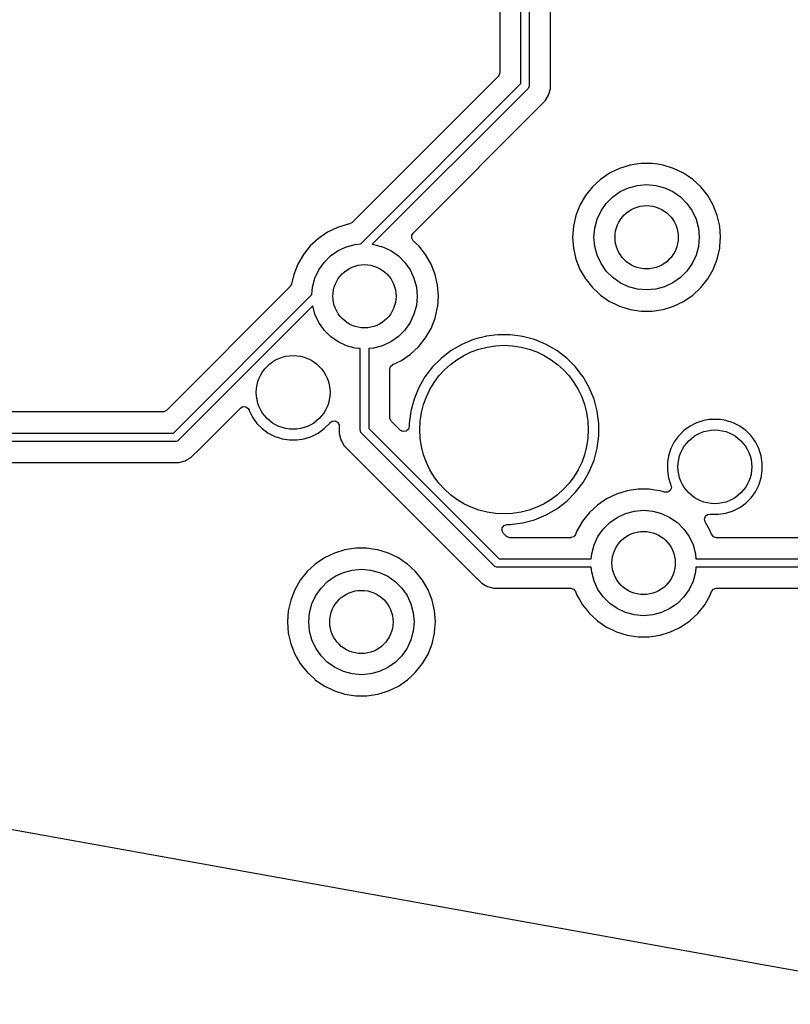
# Model space of a CAD drawing. Extents: x 98 to 223, y -135 to -41.
# Tile 11 of 23: x 175 to 193, y -131 to -108. Entities that reach past the tile are written whole.
import ezdxf

# ---------------------------------------------------------------- set-up
doc = ezdxf.new("R2010")
doc.units = 0
doc.layers.add('BLACK', color=7, linetype='CONTINUOUS')

msp = doc.modelspace()

# ---------------------------------------------------------------- linework, layer by layer
at = {"layer": 'BLACK', "linetype": 'CONTINUOUS'}
for p, q in [((186.9075, -109.575453), (186.9075, -99.348751)), ((187.1075, -99.348751), (187.1075, -109.616875)), ((186.407, -99.839136), (186.407, -109.316777)), ((187.608, -109.260321), (187.608, -106.979963)), ((187.608, -109.530204), (187.608, -109.260321)), ((186.370681, -109.404458), (182.908918, -112.86622)), ((186.387315, -109.383816), (186.370681, -109.404458)), ((186.407, -109.316777), (186.387315, -109.383816)), ((183.126789, -113.356164), (186.9075, -109.575453)), ((187.078211, -109.687585), (183.382143, -113.383653)), ((187.090648, -109.672432), (187.078211, -109.687585)), ((187.105579, -109.636384), (187.090648, -109.672432)), ((187.1075, -109.616875), (187.105579, -109.636384)), ((187.567077, -109.848659), (187.608001, -109.695932)), ((187.608001, -109.530222), (187.608, -109.530204)), ((187.608001, -109.537817), (187.608001, -109.530222)), ((187.608001, -109.695932), (187.608001, -109.537817)), ((184.350095, -113.123513), (187.48802, -109.985591)), ((187.48802, -109.985591), (187.567077, -109.848659)), ((189.250768, -111.584692), (189.014398, -111.698521)), ((189.501471, -111.50736), (189.250768, -111.584692)), ((189.501477, -111.507359), (189.501471, -111.50736)), ((189.50148, -111.507358), (189.501477, -111.507359)), ((189.599342, -111.492607), (189.50148, -111.507358)), ((189.760907, -111.468254), (189.599342, -111.492607)), ((189.760913, -111.468254), (189.760907, -111.468254)), ((190.023277, -111.468254), (189.760913, -111.468254)), ((190.023282, -111.468254), (190.023277, -111.468254)), ((190.157918, -111.488548), (190.023282, -111.468254)), ((190.28271, -111.507358), (190.157918, -111.488548)), ((190.282714, -111.507359), (190.28271, -111.507358)), ((190.282718, -111.50736), (190.282714, -111.507359)), ((190.533422, -111.584692), (190.282718, -111.50736)), ((190.769791, -111.698521), (190.53342, -111.584692)), ((190.53342, -111.584692), (190.533422, -111.584692)), ((188.797615, -111.846321), (188.605293, -112.024768)), ((189.014397, -111.698522), (188.797615, -111.846321)), ((189.014398, -111.698521), (189.014397, -111.698522)), ((190.769792, -111.698522), (190.769791, -111.698521)), ((190.769795, -111.698524), (190.769792, -111.698522)), ((190.769799, -111.698526), (190.769795, -111.698524)), ((190.888693, -111.779587), (190.769799, -111.698526)), ((190.986574, -111.846321), (190.888693, -111.779587)), ((191.178896, -112.024768), (190.986574, -111.846321)), ((188.605293, -112.024768), (188.441709, -112.229897)), ((189.267095, -112.136222), (189.46457, -112.044138)), ((189.46457, -112.044138), (189.675035, -111.987744)), ((189.675035, -111.987744), (189.892095, -111.968754)), ((189.892095, -111.968754), (190.109155, -111.987744)), ((190.109155, -111.987744), (190.31962, -112.044138)), ((190.31962, -112.044138), (190.517095, -112.136222)), ((191.178899, -112.024772), (191.178896, -112.024768)), ((191.1789, -112.024773), (191.178899, -112.024772)), ((191.342481, -112.229897), (191.1789, -112.024773)), ((188.441709, -112.229897), (188.310527, -112.45711)), ((188.934539, -112.415269), (189.08861, -112.261198)), ((189.08861, -112.261198), (189.267095, -112.136222)), ((190.517095, -112.136222), (190.69558, -112.261198)), ((190.69558, -112.261198), (190.849651, -112.415269)), ((191.473663, -112.457111), (191.342481, -112.229897)), ((188.310527, -112.45711), (188.214677, -112.701332)), ((188.809563, -112.593754), (188.934539, -112.415269)), ((190.849651, -112.415269), (190.974627, -112.593754)), ((191.569515, -112.701338), (191.473663, -112.457111)), ((188.214671, -112.701351), (188.156292, -112.957128)), ((188.214677, -112.701332), (188.214671, -112.701351)), ((188.717479, -112.791229), (188.809563, -112.593754)), ((190.974627, -112.593754), (191.066711, -112.791229)), ((191.627897, -112.957124), (191.569515, -112.701338)), ((182.556173, -112.983438), (182.319803, -113.097267)), ((182.806882, -112.906104), (182.556173, -112.983438)), ((182.806885, -112.906103), (182.806882, -112.906104)), ((182.839723, -112.901153), (182.806885, -112.906103)), ((182.847595, -112.899705), (182.839723, -112.901153)), ((182.908918, -112.86622), (182.847595, -112.899705)), ((188.156291, -112.957133), (188.136687, -113.218749)), ((188.156292, -112.957128), (188.156291, -112.957133)), ((188.642095, -113.218754), (188.661085, -113.001694)), ((188.661085, -113.001694), (188.717479, -112.791229)), ((191.066711, -112.791229), (191.123105, -113.001694)), ((191.123105, -113.001694), (191.142095, -113.218754)), ((191.627897, -112.957128), (191.627897, -112.957124)), ((191.627898, -112.957133), (191.627897, -112.957128)), ((191.647503, -113.218749), (191.627898, -112.957133)), ((182.10302, -113.245067), (181.910698, -113.423514)), ((182.319802, -113.097268), (182.10302, -113.245067)), ((182.319803, -113.097267), (182.319802, -113.097268)), ((184.317682, -113.242062), (184.318475, -113.218749)), ((184.353437, -113.302091), (184.317682, -113.242062)), ((184.318475, -113.218749), (184.320057, -113.172233)), ((184.320057, -113.172233), (184.350095, -113.123513)), ((188.136687, -113.218749), (188.136687, -113.218758)), ((188.136687, -113.218758), (188.156291, -113.480374)), ((188.661085, -113.435814), (188.642095, -113.218754)), ((191.142095, -113.218754), (191.123105, -113.435814)), ((191.631655, -113.430235), (191.647503, -113.218758)), ((191.647503, -113.218758), (191.647503, -113.218749)), ((181.910698, -113.423514), (181.747114, -113.628643)), ((182.5725, -113.534968), (182.769975, -113.442884)), ((182.769975, -113.442884), (182.98044, -113.38649)), ((182.98044, -113.38649), (183.112867, -113.374904)), ((183.112867, -113.374904), (183.114353, -113.371318)), ((183.114353, -113.371318), (183.126789, -113.356164)), ((183.382143, -113.383653), (183.41456, -113.38649)), ((183.41456, -113.38649), (183.625025, -113.442884)), ((183.625025, -113.442884), (183.8225, -113.534968)), ((184.484301, -113.423514), (184.353437, -113.302091)), ((184.484304, -113.423518), (184.484301, -113.423514)), ((184.484305, -113.423519), (184.484304, -113.423518)), ((184.647886, -113.628643), (184.484305, -113.423519)), ((188.156291, -113.480374), (188.156292, -113.480379)), ((188.156292, -113.480379), (188.214671, -113.736156)), ((188.717479, -113.646279), (188.661085, -113.435814)), ((191.123105, -113.435814), (191.066711, -113.646279)), ((191.569515, -113.73617), (191.627897, -113.480384)), ((191.627897, -113.480384), (191.631655, -113.430235)), ((181.747114, -113.628643), (181.615932, -113.855856)), ((182.239944, -113.814015), (182.394015, -113.659944)), ((182.394015, -113.659944), (182.5725, -113.534968)), ((183.8225, -113.534968), (184.000985, -113.659944)), ((184.000985, -113.659944), (184.155056, -113.814015)), ((184.779068, -113.855857), (184.647886, -113.628643)), ((188.809563, -113.843754), (188.717479, -113.646279)), ((191.066711, -113.646279), (190.974627, -113.843754)), ((181.615932, -113.855856), (181.520082, -114.100078)), ((182.114968, -113.9925), (182.239944, -113.814015)), ((184.155056, -113.814015), (184.280032, -113.9925)), ((184.87492, -114.100084), (184.779068, -113.855857)), ((188.214671, -113.736156), (188.214673, -113.736165)), ((188.214673, -113.736165), (188.214675, -113.73617)), ((188.214675, -113.73617), (188.310527, -113.980397)), ((188.934539, -114.022239), (188.809563, -113.843754)), ((190.974627, -113.843754), (190.849651, -114.022239)), ((191.473663, -113.980397), (191.569515, -113.73617)), ((181.520077, -114.100095), (181.468201, -114.327378)), ((181.520082, -114.100078), (181.520077, -114.100095)), ((182.022884, -114.189975), (182.114968, -113.9925)), ((184.280032, -113.9925), (184.372116, -114.189975)), ((184.933302, -114.35587), (184.87492, -114.100084)), ((188.310527, -113.980397), (188.441709, -114.207611)), ((189.08861, -114.17631), (188.934539, -114.022239)), ((189.267095, -114.301286), (189.08861, -114.17631)), ((190.69558, -114.17631), (190.517095, -114.301286)), ((190.849651, -114.022239), (190.69558, -114.17631)), ((191.342481, -114.207611), (191.473663, -113.980397)), ((181.434991, -114.387466), (178.498232, -117.324227)), ((181.468201, -114.327378), (181.434991, -114.387466)), ((181.950829, -114.579442), (181.96649, -114.40044)), ((181.96649, -114.40044), (182.022884, -114.189975)), ((184.372116, -114.189975), (184.42851, -114.40044)), ((184.42851, -114.40044), (184.4475, -114.6175)), ((184.933302, -114.355874), (184.933302, -114.35587)), ((184.933303, -114.355879), (184.933302, -114.355874)), ((184.952908, -114.617495), (184.933303, -114.355879)), ((188.441709, -114.207611), (188.454665, -114.223857)), ((188.454665, -114.223857), (188.605293, -114.412739)), ((188.605293, -114.412739), (188.750885, -114.547827)), ((189.46457, -114.39337), (189.267095, -114.301286)), ((189.675035, -114.449764), (189.46457, -114.39337)), ((190.31962, -114.39337), (190.109155, -114.449764)), ((190.517095, -114.301286), (190.31962, -114.39337)), ((190.986574, -114.591187), (191.1789, -114.412735)), ((191.1789, -114.412735), (191.342481, -114.207611)), ((178.669226, -117.861046), (181.950829, -114.579442)), ((184.4475, -114.6175), (184.42851, -114.83456)), ((184.935274, -114.852815), (184.952908, -114.617504)), ((184.952908, -114.617504), (184.952908, -114.617495)), ((188.750885, -114.547827), (188.797616, -114.591187)), ((188.797616, -114.591187), (189.014391, -114.738982)), ((189.892095, -114.468754), (189.675035, -114.449764)), ((190.109155, -114.449764), (189.892095, -114.468754)), ((190.769799, -114.738982), (190.986574, -114.591187)), ((181.969039, -114.844076), (178.781359, -118.031757)), ((182.022884, -115.045025), (181.969039, -114.844076)), ((184.42851, -114.83456), (184.372116, -115.045025)), ((184.87492, -115.134916), (184.933302, -114.87913)), ((184.933302, -114.87913), (184.935274, -114.852815)), ((189.014391, -114.738982), (189.014396, -114.738984)), ((189.014396, -114.738984), (189.014397, -114.738985)), ((189.014397, -114.738985), (189.014398, -114.738986)), ((189.014398, -114.738986), (189.139938, -114.799442)), ((189.139938, -114.799442), (189.250768, -114.852815)), ((189.250768, -114.852815), (189.250769, -114.852815)), ((189.250769, -114.852815), (189.250772, -114.852817)), ((189.250772, -114.852817), (189.50148, -114.93015)), ((190.28271, -114.93015), (190.533418, -114.852817)), ((190.533418, -114.852817), (190.769799, -114.738982)), ((182.114968, -115.2425), (182.022884, -115.045025)), ((184.372116, -115.045025), (184.280032, -115.2425)), ((189.50148, -114.93015), (189.760913, -114.969254)), ((189.760913, -114.969254), (190.023277, -114.969254)), ((190.023277, -114.969254), (190.28271, -114.93015)), ((182.239944, -115.420985), (182.114968, -115.2425)), ((184.280032, -115.2425), (184.155056, -115.420985)), ((184.779068, -115.379143), (184.87492, -115.134916)), ((182.394015, -115.575056), (182.239944, -115.420985)), ((182.5725, -115.700032), (182.394015, -115.575056)), ((184.000985, -115.575056), (183.8225, -115.700032)), ((184.155056, -115.420985), (184.000985, -115.575056)), ((184.647886, -115.606357), (184.779068, -115.379143)), ((186.068558, -115.568518), (185.839188, -115.629977)), ((186.082636, -115.566664), (186.068558, -115.568518)), ((186.361037, -115.530011), (186.082636, -115.566664)), ((186.361045, -115.530011), (186.361037, -115.530011)), ((186.656057, -115.530011), (186.361045, -115.530011)), ((186.656064, -115.530011), (186.656057, -115.530011)), ((186.899664, -115.562082), (186.656064, -115.530011)), ((186.948544, -115.568518), (186.899664, -115.562082)), ((187.233503, -115.644872), (186.948544, -115.568518)), ((182.769975, -115.792116), (182.5725, -115.700032)), ((182.98044, -115.84851), (182.769975, -115.792116)), ((183.625025, -115.792116), (183.41456, -115.84851)), ((183.8225, -115.700032), (183.625025, -115.792116)), ((184.291979, -115.989933), (184.484305, -115.811481)), ((184.484305, -115.811481), (184.647886, -115.606357)), ((185.51104, -115.757769), (185.255557, -115.905272)), ((185.51105, -115.757765), (185.51104, -115.757769)), ((185.783589, -115.644875), (185.51105, -115.757765)), ((185.783599, -115.644872), (185.783589, -115.644875)), ((185.839188, -115.629977), (185.783599, -115.644872)), ((187.233505, -115.644873), (187.233503, -115.644872)), ((187.233512, -115.644875), (187.233505, -115.644873)), ((187.506051, -115.757765), (187.233512, -115.644875)), ((187.506061, -115.757769), (187.506051, -115.757765)), ((187.761544, -115.905272), (187.506061, -115.757769)), ((183.0975, -115.858751), (182.98044, -115.84851)), ((183.0975, -117.792862), (183.0975, -115.858751)), ((183.41456, -115.84851), (183.2975, -115.858751)), ((183.2975, -115.858751), (183.2975, -117.75144)), ((184.075204, -116.137728), (184.291979, -115.989933)), ((185.255557, -115.905272), (185.02151, -116.084863)), ((187.995591, -116.084863), (187.761544, -115.905272)), ((183.798, -116.349136), (183.817685, -116.282097)), ((183.817685, -116.282097), (183.868198, -116.237416)), ((183.868198, -116.237416), (184.075204, -116.137728)), ((185.021503, -116.084869), (184.812909, -116.293463)), ((185.02151, -116.084863), (185.021503, -116.084869)), ((187.995598, -116.084869), (187.995591, -116.084863)), ((188.204192, -116.293463), (187.995598, -116.084869)), ((183.798, -117.492765), (183.798, -116.349136)), ((184.812903, -116.29347), (184.633312, -116.527517)), ((184.812909, -116.293463), (184.812903, -116.29347)), ((188.204198, -116.29347), (188.204192, -116.293463)), ((188.317259, -116.440814), (188.204198, -116.29347)), ((188.383789, -116.527517), (188.317259, -116.440814)), ((184.633312, -116.527517), (184.485809, -116.783)), ((188.531294, -116.783004), (188.383789, -116.527517)), ((184.485805, -116.78301), (184.372915, -117.055549)), ((184.485809, -116.783), (184.485805, -116.78301)), ((188.64419, -117.055559), (188.531294, -116.783004)), ((184.372912, -117.055559), (184.304564, -117.310641)), ((184.372915, -117.055549), (184.372912, -117.055559)), ((188.720544, -117.340518), (188.64419, -117.055559)), ((178.410551, -117.360546), (170.643855, -117.360546)), ((178.436909, -117.357712), (178.410551, -117.360546)), ((178.498232, -117.324227), (178.436909, -117.357712)), ((179.201378, -118.31955), (180.252857, -117.26807)), ((180.252857, -117.26807), (180.314178, -117.234587)), ((180.314178, -117.234587), (180.38387, -117.239571)), ((180.38387, -117.239571), (180.439803, -117.281443)), ((180.439803, -117.281443), (180.458468, -117.317438)), ((180.458468, -117.317438), (180.462685, -117.330418)), ((180.462685, -117.330418), (180.462685, -117.33042)), ((180.462685, -117.33042), (180.485945, -117.376069)), ((180.485945, -117.376069), (180.543114, -117.488268)), ((184.296557, -117.340526), (184.258051, -117.632997)), ((184.296559, -117.340515), (184.296557, -117.340526)), ((184.304564, -117.310641), (184.296559, -117.340515)), ((188.759051, -117.633005), (188.720544, -117.340518)), ((180.543114, -117.488268), (180.647245, -117.631592)), ((180.647245, -117.631592), (180.772514, -117.756861)), ((182.238942, -117.756861), (182.364211, -117.631592)), ((182.364211, -117.631592), (182.372682, -117.619932)), ((182.372682, -117.619932), (182.428009, -117.577267)), ((182.428009, -117.577267), (182.497623, -117.571286)), ((182.497623, -117.571286), (182.559418, -117.603891)), ((182.559418, -117.603891), (182.593777, -117.664729)), ((182.593777, -117.664729), (182.597, -117.692817)), ((183.800834, -117.519123), (183.798, -117.492765)), ((183.834319, -117.580446), (183.800834, -117.519123)), ((184.04637, -117.792497), (183.834319, -117.580446)), ((184.258051, -117.632997), (184.258051, -117.704816)), ((188.759051, -117.928017), (188.759051, -117.633005)), ((191.079331, -117.619601), (190.921483, -117.70003)), ((191.079334, -117.6196), (191.079331, -117.619601)), ((191.247817, -117.564858), (191.079334, -117.6196)), ((191.378707, -117.544127), (191.247817, -117.564858)), ((191.422795, -117.537144), (191.378707, -117.544127)), ((191.599953, -117.537144), (191.422795, -117.537144)), ((191.644041, -117.544127), (191.599953, -117.537144)), ((191.77493, -117.564858), (191.644041, -117.544127)), ((191.943413, -117.6196), (191.77493, -117.564858)), ((191.943416, -117.619601), (191.943413, -117.6196)), ((192.087108, -117.692817), (191.943416, -117.619601)), ((170.155753, -117.861046), (178.669226, -117.861046)), ((180.772514, -117.756861), (180.915838, -117.860992)), ((180.915838, -117.860992), (180.993257, -117.900439)), ((180.993257, -117.900439), (181.073685, -117.94142)), ((181.93777, -117.94142), (182.095618, -117.860992)), ((182.095618, -117.860992), (182.238942, -117.756861)), ((182.596999, -117.871916), (182.596998, -117.871916)), ((182.596998, -117.871916), (182.596999, -117.871919)), ((182.597, -117.706192), (182.596999, -117.70621)), ((182.596999, -117.70621), (182.596999, -117.871916)), ((182.596999, -117.871919), (182.637923, -118.024647)), ((182.597, -117.692817), (182.597, -117.706192)), ((183.099421, -117.812371), (183.0975, -117.792862)), ((183.114353, -117.848419), (183.099421, -117.812371)), ((183.126789, -117.863573), (183.114353, -117.848419)), ((186.277449, -121.014233), (183.126789, -117.863573)), ((183.2975, -117.75144), (186.389582, -120.843522)), ((184.052848, -117.798529), (184.04637, -117.792497)), ((184.116404, -117.827554), (184.052848, -117.798529)), ((184.185562, -117.81761), (184.116404, -117.827554)), ((184.238366, -117.771855), (184.185562, -117.81761)), ((184.258051, -117.704816), (184.238366, -117.771855)), ((190.778157, -117.804163), (190.652893, -117.929427)), ((190.778158, -117.804163), (190.778157, -117.804163)), ((190.77816, -117.804161), (190.778158, -117.804163)), ((190.902524, -117.713805), (190.77816, -117.804161)), ((190.921483, -117.70003), (190.902524, -117.713805)), ((192.101264, -117.70003), (192.087108, -117.692817)), ((192.244588, -117.804161), (192.101264, -117.70003)), ((192.369857, -117.92943), (192.244588, -117.804161)), ((178.710648, -118.061046), (170.155753, -118.061046)), ((178.730157, -118.059125), (178.710648, -118.061046)), ((178.766205, -118.044193), (178.730157, -118.059125)), ((178.781359, -118.031757), (178.766205, -118.044193)), ((181.073685, -117.94142), (181.073688, -117.941421)), ((181.073688, -117.941421), (181.157929, -117.968792)), ((181.157929, -117.968792), (181.242173, -117.996164)), ((181.242173, -117.996164), (181.417149, -118.023878)), ((181.417149, -118.023878), (181.41715, -118.023878)), ((181.41715, -118.023878), (181.594306, -118.023878)), ((181.594306, -118.023878), (181.594307, -118.023878)), ((181.594307, -118.023878), (181.769283, -117.996164)), ((181.769283, -117.996164), (181.93777, -117.94142)), ((182.637923, -118.024647), (182.658024, -118.059463)), ((182.658024, -118.059463), (182.716977, -118.161574)), ((188.720544, -118.220504), (188.759051, -117.928017)), ((190.54876, -118.072753), (190.468331, -118.230601)), ((190.64418, -117.94142), (190.54876, -118.072753)), ((190.652891, -117.92943), (190.64418, -117.94142)), ((190.652893, -117.929428), (190.652891, -117.92943)), ((190.652893, -117.929427), (190.652893, -117.929428)), ((192.473987, -118.072753), (192.369857, -117.92943)), ((192.554416, -118.230601), (192.473987, -118.072753)), ((179.079364, -118.441566), (179.191168, -118.329762)), ((179.191168, -118.32976), (179.201376, -118.319553)), ((179.191168, -118.329762), (179.191168, -118.32976)), ((179.201376, -118.319553), (179.201378, -118.31955)), ((182.716977, -118.161574), (182.716981, -118.161579)), ((182.716981, -118.161579), (182.835849, -118.280447)), ((182.835849, -118.280447), (182.835855, -118.280452)), ((182.835855, -118.280452), (185.863299, -121.307896)), ((188.64419, -118.505463), (188.720544, -118.220504)), ((190.46833, -118.230604), (190.413588, -118.399087)), ((190.468331, -118.230601), (190.46833, -118.230604)), ((192.554417, -118.230604), (192.554416, -118.230601)), ((192.578225, -118.303879), (192.554417, -118.230604)), ((192.60916, -118.399089), (192.578225, -118.303879)), ((170.643855, -118.561546), (178.623979, -118.561546)), ((178.623979, -118.561546), (178.623995, -118.561547)), ((178.623995, -118.561547), (178.631591, -118.561547)), ((178.631591, -118.561547), (178.789702, -118.561547)), ((178.789702, -118.561547), (178.789705, -118.561547)), ((178.789705, -118.561547), (178.942433, -118.520623)), ((178.942433, -118.520623), (178.992552, -118.491685)), ((178.992552, -118.491685), (179.079364, -118.441566)), ((188.531294, -118.778018), (188.64419, -118.505463)), ((190.389594, -118.55058), (190.385874, -118.574065)), ((190.385874, -118.574065), (190.385874, -118.751223)), ((190.413588, -118.399087), (190.389594, -118.55058)), ((192.636874, -118.574065), (192.60916, -118.399089)), ((192.636874, -118.751223), (192.636874, -118.574065)), ((188.383789, -119.033505), (188.531294, -118.778018)), ((190.385874, -118.751223), (190.393861, -118.801648)), ((190.393861, -118.801648), (190.413588, -118.9262)), ((192.60916, -118.926199), (192.636874, -118.751223)), ((188.204197, -119.267553), (188.383789, -119.033505)), ((190.413588, -118.9262), (190.46833, -119.094683)), ((192.554416, -119.094686), (192.60916, -118.926199)), ((187.995593, -119.476157), (188.204197, -119.267553)), ((189.178275, -119.30946), (188.941905, -119.423289)), ((189.428978, -119.232128), (189.178275, -119.30946)), ((189.428984, -119.232127), (189.428978, -119.232128)), ((189.428987, -119.232126), (189.428984, -119.232127)), ((189.526849, -119.217375), (189.428987, -119.232126)), ((189.688414, -119.193022), (189.526849, -119.217375)), ((189.68842, -119.193022), (189.688414, -119.193022)), ((189.950784, -119.193022), (189.68842, -119.193022)), ((189.950789, -119.193022), (189.950784, -119.193022)), ((190.085425, -119.213316), (189.950789, -119.193022)), ((190.210217, -119.232126), (190.085425, -119.213316)), ((190.210222, -119.232127), (190.210217, -119.232126)), ((190.210229, -119.232129), (190.210222, -119.232127)), ((190.319434, -119.265814), (190.210229, -119.232129)), ((190.326175, -119.267687), (190.319434, -119.265814)), ((190.39598, -119.264695), (190.326175, -119.267687)), ((190.453087, -119.224438), (190.39598, -119.264695)), ((190.479364, -119.159698), (190.453087, -119.224438)), ((190.470197, -119.099189), (190.468158, -119.100033)), ((190.468158, -119.100033), (190.479364, -119.159698)), ((190.46833, -119.094683), (190.470197, -119.099189)), ((192.369857, -119.395858), (192.473988, -119.252534)), ((192.473988, -119.252534), (192.554416, -119.094686)), ((187.761545, -119.655749), (187.995593, -119.476157)), ((188.941904, -119.42329), (188.725122, -119.571089)), ((188.941905, -119.423289), (188.941904, -119.42329)), ((192.101264, -119.625258), (192.244588, -119.521127)), ((192.244588, -119.521127), (192.369857, -119.395858)), ((187.506058, -119.803254), (187.761545, -119.655749)), ((188.5328, -119.749536), (188.369216, -119.954665)), ((188.725122, -119.571089), (188.5328, -119.749536)), ((189.194602, -119.86099), (189.392077, -119.768906)), ((189.392077, -119.768906), (189.602542, -119.712512)), ((189.602542, -119.712512), (189.819602, -119.693522)), ((189.819602, -119.693522), (190.036662, -119.712512)), ((190.036662, -119.712512), (190.247127, -119.768906)), ((190.247127, -119.768906), (190.444602, -119.86099)), ((191.285155, -119.83596), (191.340077, -119.792769)), ((191.340077, -119.792769), (191.40556, -119.785414)), ((191.40556, -119.785414), (191.422795, -119.788144)), ((191.422795, -119.788144), (191.422797, -119.788144)), ((191.422797, -119.788144), (191.599952, -119.788144)), ((191.599952, -119.788144), (191.599953, -119.788144)), ((191.599953, -119.788144), (191.774929, -119.76043)), ((191.774929, -119.76043), (191.943416, -119.705686)), ((191.943416, -119.705686), (192.101264, -119.625258)), ((186.656057, -120.031011), (186.948544, -119.992504)), ((186.948544, -119.992504), (187.233503, -119.91615)), ((187.233503, -119.91615), (187.506058, -119.803254)), ((188.369216, -119.954665), (188.238037, -120.181872)), ((188.862046, -120.140037), (189.016117, -119.985966)), ((189.016117, -119.985966), (189.194602, -119.86099)), ((190.444602, -119.86099), (190.623087, -119.985966)), ((190.623087, -119.985966), (190.777158, -120.140037)), ((191.262303, -119.901987), (191.285155, -119.83596)), ((191.278775, -119.969885), (191.262303, -119.901987)), ((191.40117, -120.181879), (191.278775, -119.969885)), ((186.46308, -120.181369), (186.468064, -120.111677)), ((186.496565, -120.242692), (186.46308, -120.181369)), ((186.468064, -120.111677), (186.509936, -120.055744)), ((186.560576, -120.306703), (186.496565, -120.242692)), ((186.509936, -120.055744), (186.5754, -120.031327)), ((186.5754, -120.031327), (186.584246, -120.031011)), ((186.584246, -120.031011), (186.65605, -120.031011)), ((186.65605, -120.031011), (186.656057, -120.031011)), ((188.238034, -120.181879), (188.205675, -120.264327)), ((188.238037, -120.181872), (188.238034, -120.181877)), ((188.238034, -120.181877), (188.238034, -120.181879)), ((188.73707, -120.318522), (188.862046, -120.140037)), ((190.777158, -120.140037), (190.902134, -120.318522)), ((191.433543, -120.264364), (191.40117, -120.181879)), ((186.581218, -120.323337), (186.560576, -120.306703)), ((186.648257, -120.343022), (186.581218, -120.323337)), ((188.090249, -120.343022), (186.648257, -120.343022)), ((188.096992, -120.342839), (188.090249, -120.343022)), ((188.162862, -120.319538), (188.096992, -120.342839)), ((188.205675, -120.264327), (188.162862, -120.319538)), ((188.644986, -120.515997), (188.73707, -120.318522)), ((190.902134, -120.318522), (190.994218, -120.515997)), ((191.436161, -120.270533), (191.433543, -120.264364)), ((191.481916, -120.323337), (191.436161, -120.270533)), ((191.548955, -120.343022), (191.481916, -120.323337)), ((201.273344, -120.343022), (191.548955, -120.343022)), ((182.48368, -120.708206), (182.24731, -120.822035)), ((182.734383, -120.630874), (182.48368, -120.708206)), ((182.734389, -120.630873), (182.734383, -120.630874)), ((182.734392, -120.630872), (182.734389, -120.630873)), ((182.832254, -120.616121), (182.734392, -120.630872)), ((182.993819, -120.591768), (182.832254, -120.616121)), ((182.993825, -120.591768), (182.993819, -120.591768)), ((183.256189, -120.591768), (182.993825, -120.591768)), ((183.256194, -120.591768), (183.256189, -120.591768)), ((183.39083, -120.612062), (183.256194, -120.591768)), ((183.515622, -120.630872), (183.39083, -120.612062)), ((183.515626, -120.630873), (183.515622, -120.630872)), ((183.51563, -120.630874), (183.515626, -120.630873)), ((183.766334, -120.708206), (183.51563, -120.630874)), ((184.002703, -120.822035), (183.766332, -120.708206)), ((183.766332, -120.708206), (183.766334, -120.708206)), ((188.578351, -120.843522), (188.588592, -120.726462)), ((188.588592, -120.726462), (188.644986, -120.515997)), ((190.994218, -120.515997), (191.050612, -120.726462)), ((191.050612, -120.726462), (191.060853, -120.843522)), ((182.247309, -120.822036), (182.030527, -120.969835)), ((182.24731, -120.822035), (182.247309, -120.822036)), ((184.002704, -120.822036), (184.002703, -120.822035)), ((184.002707, -120.822038), (184.002704, -120.822036)), ((184.002711, -120.82204), (184.002707, -120.822038)), ((184.182055, -120.944315), (184.002711, -120.82204)), ((184.219486, -120.969835), (184.182055, -120.944315)), ((186.389582, -120.843522), (188.578351, -120.843522)), ((191.060853, -120.843522), (201.532019, -120.843522)), ((181.838205, -121.148282), (181.674621, -121.353411)), ((182.030527, -120.969835), (181.838205, -121.148282)), ((182.500007, -121.259736), (182.697482, -121.167652)), ((182.697482, -121.167652), (182.907947, -121.111258)), ((182.907947, -121.111258), (183.125007, -121.092268)), ((183.125007, -121.092268), (183.342067, -121.111258)), ((183.342067, -121.111258), (183.552532, -121.167652)), ((183.552532, -121.167652), (183.750007, -121.259736)), ((184.411808, -121.148282), (184.219486, -120.969835)), ((184.411811, -121.148286), (184.411808, -121.148282)), ((184.411812, -121.148287), (184.411811, -121.148286)), ((184.575393, -121.353411), (184.411812, -121.148287)), ((186.292603, -121.026669), (186.277449, -121.014233)), ((186.328651, -121.041601), (186.292603, -121.026669)), ((186.34816, -121.043522), (186.328651, -121.041601)), ((188.578351, -121.043522), (186.34816, -121.043522)), ((188.588592, -121.160582), (188.578351, -121.043522)), ((188.644986, -121.371047), (188.588592, -121.160582)), ((191.050612, -121.160582), (190.994218, -121.371047)), ((191.060853, -121.043522), (191.050612, -121.160582)), ((201.573441, -121.043522), (191.060853, -121.043522)), ((181.674621, -121.353411), (181.543439, -121.580624)), ((182.167451, -121.538783), (182.321522, -121.384712)), ((182.321522, -121.384712), (182.500007, -121.259736)), ((183.750007, -121.259736), (183.928492, -121.384712)), ((183.928492, -121.384712), (184.082563, -121.538783)), ((184.706575, -121.580625), (184.575393, -121.353411)), ((185.863299, -121.307896), (185.863309, -121.307907)), ((185.863309, -121.307907), (185.867639, -121.312237)), ((185.867639, -121.312237), (185.86764, -121.312238)), ((185.86764, -121.312238), (185.979444, -121.424042)), ((185.979444, -121.424042), (186.066255, -121.474161)), ((188.73707, -121.568522), (188.644986, -121.371047)), ((190.994218, -121.371047), (190.902134, -121.568522)), ((181.543439, -121.580624), (181.447589, -121.824846)), ((182.042475, -121.717268), (182.167451, -121.538783)), ((184.082563, -121.538783), (184.207539, -121.717268)), ((184.802427, -121.824852), (184.706575, -121.580625)), ((186.066255, -121.474161), (186.066257, -121.474163)), ((186.066257, -121.474163), (186.104311, -121.496133)), ((186.104311, -121.496133), (186.116375, -121.503099)), ((186.116375, -121.503099), (186.269103, -121.544022)), ((186.269103, -121.544022), (186.427217, -121.544022)), ((186.427217, -121.544022), (188.090249, -121.544022)), ((188.090249, -121.544022), (188.157288, -121.563707)), ((188.157288, -121.563707), (188.203043, -121.616511)), ((188.203043, -121.616511), (188.20566, -121.622679)), ((188.20566, -121.622679), (188.238034, -121.705165)), ((188.862046, -121.747007), (188.73707, -121.568522)), ((190.902134, -121.568522), (190.777158, -121.747007)), ((191.40117, -121.705165), (191.433528, -121.622716)), ((191.433528, -121.622716), (191.476342, -121.567506)), ((191.476342, -121.567506), (191.542212, -121.544205)), ((191.542212, -121.544205), (191.548955, -121.544022)), ((191.548955, -121.544022), (201.486772, -121.544022)), ((181.447583, -121.824865), (181.389204, -122.080642)), ((181.447589, -121.824846), (181.447583, -121.824865)), ((181.950391, -121.914743), (182.042475, -121.717268)), ((184.207539, -121.717268), (184.299623, -121.914743)), ((184.860809, -122.080638), (184.802427, -121.824852)), ((188.238034, -121.705165), (188.238036, -121.705168)), ((188.238036, -121.705168), (188.238037, -121.705171)), ((188.238037, -121.705171), (188.296494, -121.80642)), ((188.296494, -121.80642), (188.369216, -121.932379)), ((189.016117, -121.901078), (188.862046, -121.747007)), ((190.777158, -121.747007), (190.623087, -121.901078)), ((191.269988, -121.932379), (191.40117, -121.705165)), ((181.389203, -122.080647), (181.369599, -122.342263)), ((181.389204, -122.080642), (181.389203, -122.080647)), ((181.875007, -122.342268), (181.893997, -122.125208)), ((181.893997, -122.125208), (181.950391, -121.914743)), ((184.299623, -121.914743), (184.356017, -122.125208)), ((184.356017, -122.125208), (184.375007, -122.342268)), ((184.860809, -122.080642), (184.860809, -122.080638)), ((184.86081, -122.080647), (184.860809, -122.080642)), ((184.880415, -122.342263), (184.86081, -122.080647)), ((188.369216, -121.932379), (188.487449, -122.080638)), ((188.487449, -122.080638), (188.5328, -122.137507)), ((189.194602, -122.026054), (189.016117, -121.901078)), ((189.392077, -122.118138), (189.194602, -122.026054)), ((189.602542, -122.174532), (189.392077, -122.118138)), ((190.247127, -122.118138), (190.036662, -122.174532)), ((190.444602, -122.026054), (190.247127, -122.118138)), ((190.623087, -121.901078), (190.444602, -122.026054)), ((191.106407, -122.137503), (191.269988, -121.932379)), ((181.369599, -122.342263), (181.369599, -122.342272)), ((181.369599, -122.342272), (181.389203, -122.603888)), ((181.893997, -122.559328), (181.875007, -122.342268)), ((184.375007, -122.342268), (184.356017, -122.559328)), ((184.862781, -122.577583), (184.880415, -122.342272)), ((184.880415, -122.342272), (184.880415, -122.342263)), ((188.5328, -122.137507), (188.699284, -122.29198)), ((188.699284, -122.29198), (188.725123, -122.315955)), ((188.725123, -122.315955), (188.941898, -122.46375)), ((189.819602, -122.193522), (189.602542, -122.174532)), ((190.036662, -122.174532), (189.819602, -122.193522)), ((190.697306, -122.46375), (190.914081, -122.315955)), ((190.914081, -122.315955), (191.106407, -122.137503)), ((181.950391, -122.769793), (181.893997, -122.559328)), ((184.356017, -122.559328), (184.299623, -122.769793)), ((184.860809, -122.603898), (184.862781, -122.577583)), ((188.941898, -122.46375), (188.941903, -122.463752)), ((188.941903, -122.463752), (188.941904, -122.463753)), ((188.941904, -122.463753), (188.941905, -122.463754)), ((188.941905, -122.463754), (189.067445, -122.52421)), ((189.067445, -122.52421), (189.178275, -122.577583)), ((189.178275, -122.577583), (189.178276, -122.577583)), ((189.178276, -122.577583), (189.178279, -122.577585)), ((189.178279, -122.577585), (189.428987, -122.654918)), ((190.210217, -122.654918), (190.460925, -122.577585)), ((190.460925, -122.577585), (190.647713, -122.487632)), ((190.647713, -122.487632), (190.697298, -122.463754)), ((190.697298, -122.463753), (190.697306, -122.46375)), ((190.697298, -122.463754), (190.697298, -122.463753)), ((181.389203, -122.603888), (181.389204, -122.603893)), ((181.389204, -122.603893), (181.447583, -122.85967)), ((182.042475, -122.967268), (181.950391, -122.769793)), ((184.299623, -122.769793), (184.207539, -122.967268)), ((184.802427, -122.859684), (184.860809, -122.603898)), ((189.428987, -122.654918), (189.68842, -122.694022)), ((189.68842, -122.694022), (189.950784, -122.694022)), ((189.950784, -122.694022), (190.210217, -122.654918)), ((181.447583, -122.85967), (181.447585, -122.859679)), ((181.447585, -122.859679), (181.447587, -122.859684)), ((181.447587, -122.859684), (181.543439, -123.103911)), ((182.167451, -123.145753), (182.042475, -122.967268)), ((184.207539, -122.967268), (184.082563, -123.145753)), ((184.706575, -123.103911), (184.802427, -122.859684)), ((181.543439, -123.103911), (181.674621, -123.331125)), ((182.321522, -123.299824), (182.167451, -123.145753)), ((184.082563, -123.145753), (183.928492, -123.299824)), ((184.575393, -123.331125), (184.706575, -123.103911)), ((181.674621, -123.331125), (181.730457, -123.401141)), ((181.730457, -123.401141), (181.838205, -123.536253)), ((182.500007, -123.4248), (182.321522, -123.299824)), ((182.697482, -123.516884), (182.500007, -123.4248)), ((182.907947, -123.573278), (182.697482, -123.516884)), ((183.552532, -123.516884), (183.342067, -123.573278)), ((183.750007, -123.4248), (183.552532, -123.516884)), ((183.928492, -123.299824), (183.750007, -123.4248)), ((184.411812, -123.536249), (184.575393, -123.331125)), ((181.838205, -123.536253), (182.017175, -123.702311)), ((182.017175, -123.702311), (182.030528, -123.714701)), ((182.030528, -123.714701), (182.247303, -123.862496)), ((183.125007, -123.592268), (182.907947, -123.573278)), ((183.342067, -123.573278), (183.125007, -123.592268)), ((184.002711, -123.862496), (184.219486, -123.714701)), ((184.219486, -123.714701), (184.36874, -123.576213)), ((184.36874, -123.576213), (184.411808, -123.536253)), ((184.411808, -123.536251), (184.411812, -123.536249)), ((184.411808, -123.536253), (184.411808, -123.536251)), ((182.247303, -123.862496), (182.247308, -123.862498)), ((182.247308, -123.862498), (182.247309, -123.862499)), ((182.247309, -123.862499), (182.24731, -123.8625)), ((182.24731, -123.8625), (182.37285, -123.922956)), ((182.37285, -123.922956), (182.48368, -123.976329)), ((182.48368, -123.976329), (182.483681, -123.976329)), ((182.483681, -123.976329), (182.483684, -123.976331)), ((182.483684, -123.976331), (182.734392, -124.053664)), ((183.515622, -124.053664), (183.76633, -123.976331)), ((183.76633, -123.976331), (184.002711, -123.862496)), ((182.734392, -124.053664), (182.993825, -124.092768)), ((182.993825, -124.092768), (183.256189, -124.092768)), ((183.256189, -124.092768), (183.515622, -124.053664)), ((197.833178, -131.409969), (173.711038, -127.069051))]:
    msp.add_line(p, q, dxfattribs=at)
at = {"layer": 'BLACK'}
for centre, radius in [((189.892095, -113.218754), 0.75), ((183.1975, -114.6175), 0.75), ((186.508551, -117.780511), 2), ((181.505728, -116.898378), 0.875), ((191.511374, -118.662644), 0.875), ((189.819602, -120.943522), 0.75), ((183.125007, -122.342268), 0.75)]:
    msp.add_circle(centre, radius, dxfattribs=at)

doc.saveas('drawing.dxf')
